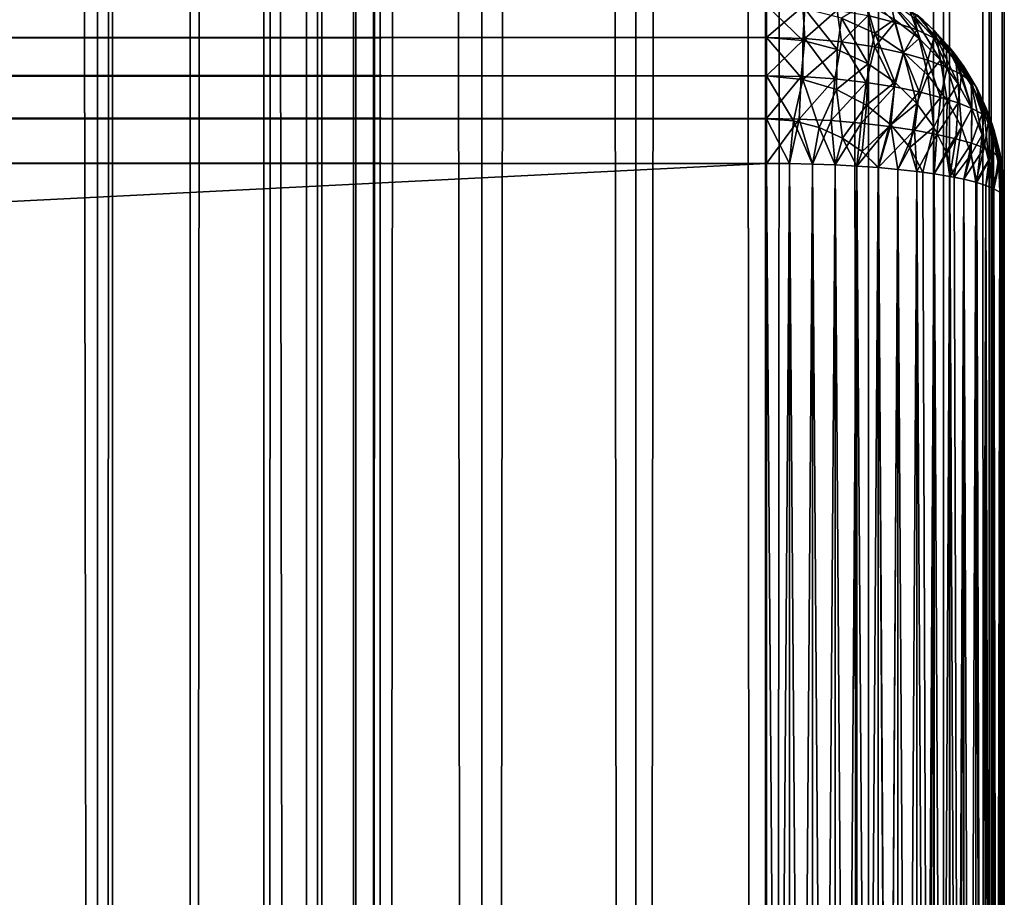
# Model space of a CAD drawing. Extents: x -265 to 265, y 0 to 1307.
# Tile 118 of 256: x 256.72 to 265, y 167.12 to 174.51. Entities that reach past the tile are written whole.
import ezdxf

# ---------------------------------------------------------------- set-up
doc = ezdxf.new("R2010")
doc.units = 0
doc.header["$LTSCALE"] = 65.185185
for name, color, linetype in [('276', 7, 'CONTINUOUS'), ('278', 7, 'CONTINUOUS'), ('279', 7, 'CONTINUOUS'), ('283', 7, 'CONTINUOUS'), ('284', 7, 'CONTINUOUS'), ('290', 7, 'CONTINUOUS'), ('291', 7, 'CONTINUOUS'), ('292', 7, 'CONTINUOUS'), ('295', 7, 'CONTINUOUS'), ('300', 7, 'CONTINUOUS'), ('39', 7, 'CONTINUOUS'), ('40', 7, 'CONTINUOUS')]:
    doc.layers.add(name, color=color, linetype=linetype)

msp = doc.modelspace()

# ---------------------------------------------------------------- linework, layer by layer
at = {"layer": '276', "color": 7, "linetype": 'CONTINUOUS'}
for points in [[(265, 147, 17), (265, 173, 17), (265, 147, 23), (265, 147, 17)], [(265, 147, 23), (265, 173, 17), (265, 173, 23), (265, 147, 23)]]:
    msp.add_3dface(points, dxfattribs=at)
at = {"layer": '278', "color": 7, "linetype": 'CONTINUOUS'}
for points in [[(263, 174.3605, 15.3714), (-263, 174.6286, 15.6395), (263, 174.6298, 15.641), (263, 174.3605, 15.3714)], [(-263, 174.359, 15.3702), (-263, 174.6286, 15.6395), (263, 174.3605, 15.3714), (-263, 174.359, 15.3702)], [(263, 174.0379, 15.1685), (-263, 174.359, 15.3702), (263, 174.3605, 15.3714), (263, 174.0379, 15.1685)], [(-263, 174.0362, 15.1677), (-263, 174.359, 15.3702), (263, 174.0379, 15.1685), (-263, 174.0362, 15.1677)], [(263, 173.6783, 15.0426), (-263, 174.0362, 15.1677), (263, 174.0379, 15.1685), (263, 173.6783, 15.0426)], [(-263, 173.6764, 15.0422), (-263, 174.0362, 15.1677), (263, 173.6783, 15.0426), (-263, 173.6764, 15.0422)], [(263, 173.3, 15), (-263, 173.6764, 15.0422), (263, 173.6783, 15.0426), (263, 173.3, 15)], [(-263, 173.3, 15), (-263, 173.6764, 15.0422), (263, 173.3, 15), (-263, 173.3, 15)]]:
    msp.add_3dface(points, dxfattribs=at)
at = {"layer": '279', "color": 7, "linetype": 'CONTINUOUS'}
for points in [[(-263, 173.3, 15), (263, 173.3, 15), (-263, 146.7, 15), (-263, 173.3, 15)], [(-263, 146.7, 15), (263, 173.3, 15), (263, 146.7, 15), (-263, 146.7, 15)]]:
    msp.add_3dface(points, dxfattribs=at)
at = {"layer": '283', "color": 7, "linetype": 'CONTINUOUS'}
for points in [[(-263, 146.7, 25), (263, 146.7, 25), (-263, 173.3, 25), (-263, 146.7, 25)], [(-263, 173.3, 25), (263, 146.7, 25), (263, 173.3, 25), (-263, 173.3, 25)]]:
    msp.add_3dface(points, dxfattribs=at)
at = {"layer": '284', "color": 7, "linetype": 'CONTINUOUS'}
for points in [[(-263, 174.6298, 24.359), (-263, 174.3605, 24.6286), (263, 174.6286, 24.3605), (-263, 174.6298, 24.359)], [(263, 174.6286, 24.3605), (-263, 174.3605, 24.6286), (263, 174.359, 24.6298), (263, 174.6286, 24.3605)], [(-263, 174.3605, 24.6286), (-263, 174.0379, 24.8315), (263, 174.359, 24.6298), (-263, 174.3605, 24.6286)], [(263, 174.359, 24.6298), (-263, 174.0379, 24.8315), (263, 174.0362, 24.8323), (263, 174.359, 24.6298)], [(-263, 174.0379, 24.8315), (-263, 173.6783, 24.9574), (263, 174.0362, 24.8323), (-263, 174.0379, 24.8315)], [(263, 174.0362, 24.8323), (-263, 173.6783, 24.9574), (263, 173.6764, 24.9578), (263, 174.0362, 24.8323)], [(-263, 173.6783, 24.9574), (-263, 173.3, 25), (263, 173.6764, 24.9578), (-263, 173.6783, 24.9574)], [(-263, 173.3, 25), (263, 173.3, 25), (263, 173.6764, 24.9578), (-263, 173.3, 25)]]:
    msp.add_3dface(points, dxfattribs=at)
at = {"layer": '290', "color": 7, "linetype": 'CONTINUOUS'}
for points in [[(263, 173.3, 25), (263, 146.7, 25), (263.1946, 146.7014, 24.9905), (263, 173.3, 25)], [(263, 173.3, 25), (263.1946, 146.7014, 24.9905), (263.1946, 173.2986, 24.9905), (263, 173.3, 25)], [(263.1946, 146.7014, 24.9905), (263.3875, 146.7057, 24.9621), (263.1946, 173.2986, 24.9905), (263.1946, 146.7014, 24.9905)], [(263.1946, 173.2986, 24.9905), (263.3875, 146.7057, 24.9621), (263.3875, 173.2943, 24.9621), (263.1946, 173.2986, 24.9905)], [(263.3875, 146.7057, 24.9621), (263.5768, 146.7127, 24.915), (263.3875, 173.2943, 24.9621), (263.3875, 146.7057, 24.9621)], [(263.3875, 173.2943, 24.9621), (263.5768, 146.7127, 24.915), (263.5768, 173.2873, 24.915), (263.3875, 173.2943, 24.9621)], [(263.5768, 146.7127, 24.915), (263.7608, 146.7226, 24.8496), (263.5768, 173.2873, 24.915), (263.5768, 146.7127, 24.915)], [(263.5768, 173.2873, 24.915), (263.7608, 146.7226, 24.8496), (263.7608, 173.2774, 24.8496), (263.5768, 173.2873, 24.915)], [(263.7608, 146.7226, 24.8496), (263.9377, 146.735, 24.7666), (263.7608, 173.2774, 24.8496), (263.7608, 146.7226, 24.8496)], [(263.7608, 173.2774, 24.8496), (263.9377, 146.735, 24.7666), (263.9377, 173.265, 24.7666), (263.7608, 173.2774, 24.8496)], [(263.9377, 146.735, 24.7666), (264.1058, 146.75, 24.6665), (263.9377, 173.265, 24.7666), (263.9377, 146.735, 24.7666)], [(263.9377, 173.265, 24.7666), (264.1058, 146.75, 24.6665), (263.9409, 173.2647, 24.7649), (263.9377, 173.265, 24.7666)], [(263.9409, 173.2647, 24.7649), (264.1058, 146.75, 24.6665), (264.1058, 173.25, 24.6665), (263.9409, 173.2647, 24.7649)], [(264.1058, 146.75, 24.6665), (264.2635, 146.7674, 24.5503), (264.1058, 173.25, 24.6665), (264.1058, 146.75, 24.6665)], [(264.1058, 173.25, 24.6665), (264.2635, 146.7674, 24.5503), (264.2635, 173.2325, 24.5503), (264.1058, 173.25, 24.6665)], [(264.2635, 146.7674, 24.5503), (264.4093, 146.7871, 24.4191), (264.2635, 173.2325, 24.5503), (264.2635, 146.7674, 24.5503)], [(264.2635, 173.2325, 24.5503), (264.4093, 146.7871, 24.4191), (264.3149, 173.2261, 24.507), (264.2635, 173.2325, 24.5503)], [(264.3149, 173.2261, 24.507), (264.4093, 146.7871, 24.4191), (264.4093, 173.2129, 24.4191), (264.3149, 173.2261, 24.507)], [(264.4093, 146.7871, 24.4191), (264.5417, 146.8089, 24.274), (264.4093, 173.2129, 24.4191), (264.4093, 146.7871, 24.4191)], [(264.4093, 173.2129, 24.4191), (264.5417, 146.8089, 24.274), (264.5417, 173.1911, 24.274), (264.4093, 173.2129, 24.4191)], [(264.5417, 146.8089, 24.274), (264.6594, 146.8325, 24.1164), (264.5417, 173.1911, 24.274), (264.5417, 146.8089, 24.274)], [(264.5417, 173.1911, 24.274), (264.6594, 146.8325, 24.1164), (264.578, 173.1843, 24.2288), (264.5417, 173.1911, 24.274)], [(264.578, 173.1843, 24.2288), (264.6594, 146.8325, 24.1164), (264.6594, 173.1675, 24.1164), (264.578, 173.1843, 24.2288)], [(264.6594, 146.8325, 24.1164), (264.7611, 146.8578, 23.9478), (264.6594, 173.1675, 24.1164), (264.6594, 146.8325, 24.1164)], [(264.6594, 173.1675, 24.1164), (264.7611, 146.8578, 23.9478), (264.7611, 173.1422, 23.9478), (264.6594, 173.1675, 24.1164)], [(264.7611, 146.8578, 23.9478), (264.8459, 146.8845, 23.7699), (264.7611, 173.1422, 23.9478), (264.7611, 146.8578, 23.9478)], [(264.7611, 173.1422, 23.9478), (264.8459, 146.8845, 23.7699), (264.768, 173.1402, 23.9349), (264.7611, 173.1422, 23.9478)], [(264.768, 173.1402, 23.9349), (264.8459, 146.8845, 23.7699), (264.8459, 173.1155, 23.7699), (264.768, 173.1402, 23.9349)], [(264.8459, 146.8845, 23.7699), (264.9128, 146.9124, 23.5842), (264.8459, 173.1155, 23.7699), (264.8459, 146.8845, 23.7699)], [(264.8459, 173.1155, 23.7699), (264.9128, 146.9124, 23.5842), (264.8982, 173.0945, 23.63), (264.8459, 173.1155, 23.7699)], [(264.8982, 173.0945, 23.63), (264.9128, 146.9124, 23.5842), (264.9128, 173.0876, 23.5842), (264.8982, 173.0945, 23.63)], [(264.9128, 146.9124, 23.5842), (264.9611, 146.9411, 23.3927), (264.9128, 173.0876, 23.5842), (264.9128, 146.9124, 23.5842)], [(264.9128, 173.0876, 23.5842), (264.9611, 146.9411, 23.3927), (264.9611, 173.0589, 23.3927), (264.9128, 173.0876, 23.5842)], [(264.9611, 146.9411, 23.3927), (264.9902, 146.9704, 23.1973), (264.9611, 173.0589, 23.3927), (264.9611, 146.9411, 23.3927)], [(264.9611, 173.0589, 23.3927), (264.9902, 146.9704, 23.1973), (264.9747, 173.0475, 23.3169), (264.9611, 173.0589, 23.3927)], [(264.9747, 173.0475, 23.3169), (264.9902, 146.9704, 23.1973), (264.9902, 173.0296, 23.1973), (264.9747, 173.0475, 23.3169)], [(265, 147, 23), (265, 173, 23), (264.9902, 173.0296, 23.1973), (265, 147, 23)], [(264.9902, 146.9704, 23.1973), (265, 147, 23), (264.9902, 173.0296, 23.1973), (264.9902, 146.9704, 23.1973)]]:
    msp.add_3dface(points, dxfattribs=at)
at = {"layer": '291', "color": 7, "linetype": 'CONTINUOUS'}
for points in [[(264.3149, 174.507, 16.7739), (264.2635, 174.5503, 16.7675), (264.4093, 174.4191, 23.2129), (264.3149, 174.507, 16.7739)], [(264.4093, 174.4191, 23.2129), (264.2635, 174.5503, 16.7675), (264.2635, 174.5503, 23.2326), (264.4093, 174.4191, 23.2129)], [(264.4093, 174.4191, 16.7871), (264.3149, 174.507, 16.7739), (264.4093, 174.4191, 23.2129), (264.4093, 174.4191, 16.7871)], [(264.5417, 174.274, 16.8089), (264.4093, 174.4191, 16.7871), (264.5417, 174.274, 23.1911), (264.5417, 174.274, 16.8089)], [(264.5417, 174.274, 23.1911), (264.4093, 174.4191, 16.7871), (264.4093, 174.4191, 23.2129), (264.5417, 174.274, 23.1911)], [(264.578, 174.2288, 16.8157), (264.5417, 174.274, 16.8089), (264.6594, 174.1164, 23.1675), (264.578, 174.2288, 16.8157)], [(264.6594, 174.1164, 23.1675), (264.5417, 174.274, 16.8089), (264.5417, 174.274, 23.1911), (264.6594, 174.1164, 23.1675)], [(264.6594, 174.1164, 16.8325), (264.578, 174.2288, 16.8157), (264.6594, 174.1164, 23.1675), (264.6594, 174.1164, 16.8325)], [(264.7611, 173.9478, 16.8578), (264.6594, 174.1164, 16.8325), (264.7611, 173.9478, 23.1422), (264.7611, 173.9478, 16.8578)], [(264.7611, 173.9478, 23.1422), (264.6594, 174.1164, 16.8325), (264.6594, 174.1164, 23.1675), (264.7611, 173.9478, 23.1422)], [(264.768, 173.9349, 16.8598), (264.7611, 173.9478, 16.8578), (264.8459, 173.7699, 23.1155), (264.768, 173.9349, 16.8598)], [(264.8459, 173.7699, 23.1155), (264.7611, 173.9478, 16.8578), (264.7611, 173.9478, 23.1422), (264.8459, 173.7699, 23.1155)], [(264.8459, 173.7699, 16.8845), (264.768, 173.9349, 16.8598), (264.8459, 173.7699, 23.1155), (264.8459, 173.7699, 16.8845)], [(264.8982, 173.63, 16.9055), (264.8459, 173.7699, 16.8845), (264.9128, 173.5842, 23.0876), (264.8982, 173.63, 16.9055)], [(264.9128, 173.5842, 23.0876), (264.8459, 173.7699, 16.8845), (264.8459, 173.7699, 23.1155), (264.9128, 173.5842, 23.0876)], [(264.9128, 173.5842, 16.9124), (264.8982, 173.63, 16.9055), (264.9128, 173.5842, 23.0876), (264.9128, 173.5842, 16.9124)], [(264.9611, 173.3927, 16.9411), (264.9128, 173.5842, 16.9124), (264.9611, 173.3927, 23.0589), (264.9611, 173.3927, 16.9411)], [(264.9611, 173.3927, 23.0589), (264.9128, 173.5842, 16.9124), (264.9128, 173.5842, 23.0876), (264.9611, 173.3927, 23.0589)], [(264.9747, 173.3169, 16.9525), (264.9611, 173.3927, 16.9411), (264.9902, 173.1973, 23.0296), (264.9747, 173.3169, 16.9525)], [(264.9902, 173.1973, 23.0296), (264.9611, 173.3927, 16.9411), (264.9611, 173.3927, 23.0589), (264.9902, 173.1973, 23.0296)], [(264.9902, 173.1973, 16.9704), (264.9747, 173.3169, 16.9525), (264.9902, 173.1973, 23.0296), (264.9902, 173.1973, 16.9704)], [(265, 173, 23), (265, 173, 17), (264.9902, 173.1973, 16.9704), (265, 173, 23)], [(265, 173, 23), (264.9902, 173.1973, 16.9704), (264.9902, 173.1973, 23.0296), (265, 173, 23)]]:
    msp.add_3dface(points, dxfattribs=at)
at = {"layer": '292', "color": 7, "linetype": 'CONTINUOUS'}
for points in [[(263, 146.7, 15), (263, 173.3, 15), (263.1946, 173.2986, 15.0095), (263, 146.7, 15)], [(263.1946, 146.7014, 15.0095), (263, 146.7, 15), (263.1946, 173.2986, 15.0095), (263.1946, 146.7014, 15.0095)], [(263.3875, 173.2943, 15.0379), (263.1946, 146.7014, 15.0095), (263.1946, 173.2986, 15.0095), (263.3875, 173.2943, 15.0379)], [(263.3875, 146.7057, 15.0379), (263.1946, 146.7014, 15.0095), (263.3875, 173.2943, 15.0379), (263.3875, 146.7057, 15.0379)], [(263.5768, 173.2873, 15.085), (263.3875, 146.7057, 15.0379), (263.3875, 173.2943, 15.0379), (263.5768, 173.2873, 15.085)], [(263.5768, 146.7127, 15.085), (263.3875, 146.7057, 15.0379), (263.5768, 173.2873, 15.085), (263.5768, 146.7127, 15.085)], [(263.7608, 173.2774, 15.1504), (263.5768, 146.7127, 15.085), (263.5768, 173.2873, 15.085), (263.7608, 173.2774, 15.1504)], [(263.7608, 146.7226, 15.1504), (263.5768, 146.7127, 15.085), (263.7608, 173.2774, 15.1504), (263.7608, 146.7226, 15.1504)], [(263.9377, 173.265, 15.2334), (263.7608, 146.7226, 15.1504), (263.7608, 173.2774, 15.1504), (263.9377, 173.265, 15.2334)], [(263.9377, 146.735, 15.2334), (263.7608, 146.7226, 15.1504), (263.9377, 173.265, 15.2334), (263.9377, 146.735, 15.2334)], [(264.1058, 173.25, 15.3335), (263.9377, 146.735, 15.2334), (263.9377, 173.265, 15.2334), (264.1058, 173.25, 15.3335)], [(263.9409, 146.7353, 15.2351), (263.9377, 146.735, 15.2334), (264.1058, 173.25, 15.3335), (263.9409, 146.7353, 15.2351)], [(264.1058, 146.75, 15.3335), (263.9409, 146.7353, 15.2351), (264.1058, 173.25, 15.3335), (264.1058, 146.75, 15.3335)], [(264.2635, 173.2326, 15.4497), (264.1058, 146.75, 15.3335), (264.1058, 173.25, 15.3335), (264.2635, 173.2326, 15.4497)], [(264.2635, 146.7675, 15.4497), (264.1058, 146.75, 15.3335), (264.2635, 173.2326, 15.4497), (264.2635, 146.7675, 15.4497)], [(264.4093, 173.2129, 15.5809), (264.2635, 146.7675, 15.4497), (264.2635, 173.2326, 15.4497), (264.4093, 173.2129, 15.5809)], [(264.3149, 146.7739, 15.493), (264.2635, 146.7675, 15.4497), (264.4093, 173.2129, 15.5809), (264.3149, 146.7739, 15.493)], [(264.4093, 146.7871, 15.5809), (264.3149, 146.7739, 15.493), (264.4093, 173.2129, 15.5809), (264.4093, 146.7871, 15.5809)], [(264.5417, 173.1911, 15.726), (264.4093, 146.7871, 15.5809), (264.4093, 173.2129, 15.5809), (264.5417, 173.1911, 15.726)], [(264.5417, 146.8089, 15.726), (264.4093, 146.7871, 15.5809), (264.5417, 173.1911, 15.726), (264.5417, 146.8089, 15.726)], [(264.6594, 173.1675, 15.8836), (264.5417, 146.8089, 15.726), (264.5417, 173.1911, 15.726), (264.6594, 173.1675, 15.8836)], [(264.578, 146.8157, 15.7712), (264.5417, 146.8089, 15.726), (264.6594, 173.1675, 15.8836), (264.578, 146.8157, 15.7712)], [(264.6594, 146.8325, 15.8836), (264.578, 146.8157, 15.7712), (264.6594, 173.1675, 15.8836), (264.6594, 146.8325, 15.8836)], [(264.7611, 173.1422, 16.0522), (264.6594, 146.8325, 15.8836), (264.6594, 173.1675, 15.8836), (264.7611, 173.1422, 16.0522)], [(264.7611, 146.8578, 16.0522), (264.6594, 146.8325, 15.8836), (264.7611, 173.1422, 16.0522), (264.7611, 146.8578, 16.0522)], [(264.8459, 173.1155, 16.2301), (264.7611, 146.8578, 16.0522), (264.7611, 173.1422, 16.0522), (264.8459, 173.1155, 16.2301)], [(264.768, 146.8598, 16.0651), (264.7611, 146.8578, 16.0522), (264.8459, 173.1155, 16.2301), (264.768, 146.8598, 16.0651)], [(264.8459, 146.8845, 16.2301), (264.768, 146.8598, 16.0651), (264.8459, 173.1155, 16.2301), (264.8459, 146.8845, 16.2301)], [(264.9128, 173.0876, 16.4158), (264.8459, 146.8845, 16.2301), (264.8459, 173.1155, 16.2301), (264.9128, 173.0876, 16.4158)], [(264.8982, 146.9055, 16.37), (264.8459, 146.8845, 16.2301), (264.9128, 173.0876, 16.4158), (264.8982, 146.9055, 16.37)], [(264.9128, 146.9124, 16.4158), (264.8982, 146.9055, 16.37), (264.9128, 173.0876, 16.4158), (264.9128, 146.9124, 16.4158)], [(264.9611, 173.0589, 16.6073), (264.9128, 146.9124, 16.4158), (264.9128, 173.0876, 16.4158), (264.9611, 173.0589, 16.6073)], [(264.9611, 146.9411, 16.6073), (264.9128, 146.9124, 16.4158), (264.9611, 173.0589, 16.6073), (264.9611, 146.9411, 16.6073)], [(264.9902, 173.0296, 16.8027), (264.9611, 146.9411, 16.6073), (264.9611, 173.0589, 16.6073), (264.9902, 173.0296, 16.8027)], [(264.9747, 146.9525, 16.6831), (264.9611, 146.9411, 16.6073), (264.9902, 173.0296, 16.8027), (264.9747, 146.9525, 16.6831)], [(264.9902, 146.9704, 16.8027), (264.9747, 146.9525, 16.6831), (264.9902, 173.0296, 16.8027), (264.9902, 146.9704, 16.8027)], [(265, 173, 17), (264.9902, 146.9704, 16.8027), (264.9902, 173.0296, 16.8027), (265, 173, 17)], [(265, 173, 17), (265, 147, 17), (264.9902, 146.9704, 16.8027), (265, 173, 17)]]:
    msp.add_3dface(points, dxfattribs=at)
at = {"layer": '295', "color": 7, "linetype": 'CONTINUOUS'}
for points in [[(264.0794, 174.4865, 16.0156), (263.8542, 174.5434, 15.8615), (263.8404, 174.7263, 16.2088), (264.0794, 174.4865, 16.0156)], [(264.0467, 174.6579, 16.3759), (264.0794, 174.4865, 16.0156), (263.8404, 174.7263, 16.2088), (264.0467, 174.6579, 16.3759)], [(264.2643, 174.4232, 16.1958), (264.0794, 174.4865, 16.0156), (264.0467, 174.6579, 16.3759), (264.2643, 174.4232, 16.1958)], [(264.205, 174.583, 16.5673), (264.2643, 174.4232, 16.1958), (264.0467, 174.6579, 16.3759), (264.205, 174.583, 16.5673)], [(263, 174.3605, 15.3714), (263, 174.6298, 15.641), (263.3041, 174.6193, 15.6669), (263, 174.3605, 15.3714)], [(263.323, 174.3507, 15.3987), (263, 174.3605, 15.3714), (263.3041, 174.6193, 15.6669), (263.323, 174.3507, 15.3987)], [(263.5931, 174.5893, 15.7425), (263.323, 174.3507, 15.3987), (263.3041, 174.6193, 15.6669), (263.5931, 174.5893, 15.7425)], [(263.6306, 174.3225, 15.4782), (263.323, 174.3507, 15.3987), (263.5931, 174.5893, 15.7425), (263.6306, 174.3225, 15.4782)], [(263.8542, 174.5434, 15.8615), (263.6306, 174.3225, 15.4782), (263.5931, 174.5893, 15.7425), (263.8542, 174.5434, 15.8615)], [(264.2635, 174.5503, 16.7675), (264.3149, 174.507, 16.7739), (264.205, 174.583, 16.5673), (264.2635, 174.5503, 16.7675)], [(264.3149, 174.507, 16.7739), (264.4082, 174.3573, 16.3936), (264.205, 174.583, 16.5673), (264.3149, 174.507, 16.7739)], [(264.4082, 174.3573, 16.3936), (264.2643, 174.4232, 16.1958), (264.205, 174.583, 16.5673), (264.4082, 174.3573, 16.3936)], [(263.9102, 174.2798, 15.6036), (263.6306, 174.3225, 15.4782), (263.8542, 174.5434, 15.8615), (263.9102, 174.2798, 15.6036)], [(264.0794, 174.4865, 16.0156), (263.9102, 174.2798, 15.6036), (263.8542, 174.5434, 15.8615), (264.0794, 174.4865, 16.0156)], [(264.1535, 174.2272, 15.7664), (263.9102, 174.2798, 15.6036), (264.0794, 174.4865, 16.0156), (264.1535, 174.2272, 15.7664)], [(264.2643, 174.4232, 16.1958), (264.1535, 174.2272, 15.7664), (264.0794, 174.4865, 16.0156), (264.2643, 174.4232, 16.1958)], [(264.3149, 174.507, 16.7739), (264.4093, 174.4191, 16.7871), (264.4082, 174.3573, 16.3936), (264.3149, 174.507, 16.7739)], [(264.3566, 174.1689, 15.9576), (264.1535, 174.2272, 15.7664), (264.2643, 174.4232, 16.1958), (264.3566, 174.1689, 15.9576)], [(264.4082, 174.3573, 16.3936), (264.3566, 174.1689, 15.9576), (264.2643, 174.4232, 16.1958), (264.4082, 174.3573, 16.3936)], [(264.4093, 174.4191, 16.7871), (264.5121, 174.2918, 16.602), (264.4082, 174.3573, 16.3936), (264.4093, 174.4191, 16.7871)], [(264.4093, 174.4191, 16.7871), (264.5417, 174.274, 16.8089), (264.5121, 174.2918, 16.602), (264.4093, 174.4191, 16.7871)], [(263, 174.0379, 15.1685), (263, 174.3605, 15.3714), (263.323, 174.3507, 15.3987), (263, 174.0379, 15.1685)], [(263.2922, 174.0312, 15.19), (263, 174.0379, 15.1685), (263.323, 174.3507, 15.3987), (263.2922, 174.0312, 15.19)], [(263.5741, 174.0119, 15.2532), (263.2922, 174.0312, 15.19), (263.323, 174.3507, 15.3987), (263.5741, 174.0119, 15.2532)], [(263.6306, 174.3225, 15.4782), (263.5741, 174.0119, 15.2532), (263.323, 174.3507, 15.3987), (263.6306, 174.3225, 15.4782)], [(263.8373, 173.982, 15.3543), (263.5741, 174.0119, 15.2532), (263.6306, 174.3225, 15.4782), (263.8373, 173.982, 15.3543)], [(263.9102, 174.2798, 15.6036), (263.8373, 173.982, 15.3543), (263.6306, 174.3225, 15.4782), (263.9102, 174.2798, 15.6036)], [(264.5184, 174.1085, 16.1692), (264.3566, 174.1689, 15.9576), (264.4082, 174.3573, 16.3936), (264.5184, 174.1085, 16.1692)], [(264.5121, 174.2918, 16.602), (264.5184, 174.1085, 16.1692), (264.4082, 174.3573, 16.3936), (264.5121, 174.2918, 16.602)], [(264.0756, 173.9443, 15.488), (263.8373, 173.982, 15.3543), (263.9102, 174.2798, 15.6036), (264.0756, 173.9443, 15.488)], [(264.1535, 174.2272, 15.7664), (264.0756, 173.9443, 15.488), (263.9102, 174.2798, 15.6036), (264.1535, 174.2272, 15.7664)], [(264.5417, 174.274, 16.8089), (264.578, 174.2288, 16.8157), (264.5121, 174.2918, 16.602), (264.5417, 174.274, 16.8089)], [(264.578, 174.2288, 16.8157), (264.6397, 174.0484, 16.3938), (264.5121, 174.2918, 16.602), (264.578, 174.2288, 16.8157)], [(264.6397, 174.0484, 16.3938), (264.5184, 174.1085, 16.1692), (264.5121, 174.2918, 16.602), (264.6397, 174.0484, 16.3938)], [(264.285, 173.9016, 15.6486), (264.0756, 173.9443, 15.488), (264.1535, 174.2272, 15.7664), (264.285, 173.9016, 15.6486)], [(264.3566, 174.1689, 15.9576), (264.285, 173.9016, 15.6486), (264.1535, 174.2272, 15.7664), (264.3566, 174.1689, 15.9576)], [(264.4638, 173.8561, 15.8308), (264.285, 173.9016, 15.6486), (264.3566, 174.1689, 15.9576), (264.4638, 173.8561, 15.8308)], [(264.5184, 174.1085, 16.1692), (264.4638, 173.8561, 15.8308), (264.3566, 174.1689, 15.9576), (264.5184, 174.1085, 16.1692)], [(264.578, 174.2288, 16.8157), (264.6594, 174.1164, 16.8325), (264.7222, 173.9902, 16.6257), (264.578, 174.2288, 16.8157)], [(264.578, 174.2288, 16.8157), (264.7222, 173.9902, 16.6257), (264.6397, 174.0484, 16.3938), (264.578, 174.2288, 16.8157)], [(264.6114, 173.8094, 16.0293), (264.4638, 173.8561, 15.8308), (264.5184, 174.1085, 16.1692), (264.6114, 173.8094, 16.0293)], [(264.6397, 174.0484, 16.3938), (264.6114, 173.8094, 16.0293), (264.5184, 174.1085, 16.1692), (264.6397, 174.0484, 16.3938)], [(264.6594, 174.1164, 16.8325), (264.7611, 173.9478, 16.8578), (264.7222, 173.9902, 16.6257), (264.6594, 174.1164, 16.8325)], [(263, 173.6783, 15.0426), (263, 174.0379, 15.1685), (263.2922, 174.0312, 15.19), (263, 173.6783, 15.0426)], [(263.2755, 173.6736, 15.0616), (263, 173.6783, 15.0426), (263.2922, 174.0312, 15.19), (263.2755, 173.6736, 15.0616)], [(263.5741, 174.0119, 15.2532), (263.2755, 173.6736, 15.0616), (263.2922, 174.0312, 15.19), (263.5741, 174.0119, 15.2532)], [(263.5435, 173.6599, 15.1176), (263.2755, 173.6736, 15.0616), (263.5741, 174.0119, 15.2532), (263.5435, 173.6599, 15.1176)], [(263.8373, 173.982, 15.3543), (263.5435, 173.6599, 15.1176), (263.5741, 174.0119, 15.2532), (263.8373, 173.982, 15.3543)], [(264.728, 173.7627, 16.2399), (264.6114, 173.8094, 16.0293), (264.6397, 174.0484, 16.3938), (264.728, 173.7627, 16.2399)], [(264.7222, 173.9902, 16.6257), (264.728, 173.7627, 16.2399), (264.6397, 174.0484, 16.3938), (264.7222, 173.9902, 16.6257)], [(264.7611, 173.9478, 16.8578), (264.768, 173.9349, 16.8598), (264.7222, 173.9902, 16.6257), (264.7611, 173.9478, 16.8578)], [(264.768, 173.9349, 16.8598), (264.8141, 173.7168, 16.4584), (264.7222, 173.9902, 16.6257), (264.768, 173.9349, 16.8598)], [(264.8141, 173.7168, 16.4584), (264.728, 173.7627, 16.2399), (264.7222, 173.9902, 16.6257), (264.8141, 173.7168, 16.4584)], [(263.7974, 173.6385, 15.2081), (263.5435, 173.6599, 15.1176), (263.8373, 173.982, 15.3543), (263.7974, 173.6385, 15.2081)], [(264.0756, 173.9443, 15.488), (263.7974, 173.6385, 15.2081), (263.8373, 173.982, 15.3543), (264.0756, 173.9443, 15.488)], [(264.0322, 173.6112, 15.3295), (263.7974, 173.6385, 15.2081), (264.0756, 173.9443, 15.488), (264.0322, 173.6112, 15.3295)], [(264.285, 173.9016, 15.6486), (264.0322, 173.6112, 15.3295), (264.0756, 173.9443, 15.488), (264.285, 173.9016, 15.6486)], [(264.768, 173.9349, 16.8598), (264.8459, 173.7699, 16.8845), (264.8705, 173.6724, 16.6813), (264.768, 173.9349, 16.8598)], [(264.768, 173.9349, 16.8598), (264.8705, 173.6724, 16.6813), (264.8141, 173.7168, 16.4584), (264.768, 173.9349, 16.8598)], [(264.2443, 173.5794, 15.4779), (264.0322, 173.6112, 15.3295), (264.285, 173.9016, 15.6486), (264.2443, 173.5794, 15.4779)], [(264.4638, 173.8561, 15.8308), (264.2443, 173.5794, 15.4779), (264.285, 173.9016, 15.6486), (264.4638, 173.8561, 15.8308)], [(264.4315, 173.5446, 15.6491), (264.2443, 173.5794, 15.4779), (264.4638, 173.8561, 15.8308), (264.4315, 173.5446, 15.6491)], [(264.6114, 173.8094, 16.0293), (264.4315, 173.5446, 15.6491), (264.4638, 173.8561, 15.8308), (264.6114, 173.8094, 16.0293)], [(264.592, 173.5079, 15.8394), (264.4315, 173.5446, 15.6491), (264.6114, 173.8094, 16.0293), (264.592, 173.5079, 15.8394)], [(264.728, 173.7627, 16.2399), (264.592, 173.5079, 15.8394), (264.6114, 173.8094, 16.0293), (264.728, 173.7627, 16.2399)], [(264.7251, 173.4699, 16.045), (264.592, 173.5079, 15.8394), (264.728, 173.7627, 16.2399), (264.7251, 173.4699, 16.045)], [(264.8141, 173.7168, 16.4584), (264.7251, 173.4699, 16.045), (264.728, 173.7627, 16.2399), (264.8141, 173.7168, 16.4584)], [(264.8459, 173.7699, 16.8845), (264.8982, 173.63, 16.9055), (264.8705, 173.6724, 16.6813), (264.8459, 173.7699, 16.8845)], [(263, 173.3, 15), (263, 173.6783, 15.0426), (263.2755, 173.6736, 15.0616), (263, 173.3, 15)], [(263.1946, 173.2986, 15.0095), (263, 173.3, 15), (263.2755, 173.6736, 15.0616), (263.1946, 173.2986, 15.0095)], [(263.3875, 173.2943, 15.0379), (263.1946, 173.2986, 15.0095), (263.2755, 173.6736, 15.0616), (263.3875, 173.2943, 15.0379)], [(263.5435, 173.6599, 15.1176), (263.3875, 173.2943, 15.0379), (263.2755, 173.6736, 15.0616), (263.5435, 173.6599, 15.1176)], [(263.5768, 173.2873, 15.085), (263.3875, 173.2943, 15.0379), (263.5435, 173.6599, 15.1176), (263.5768, 173.2873, 15.085)], [(263.7974, 173.6385, 15.2081), (263.5768, 173.2873, 15.085), (263.5435, 173.6599, 15.1176), (263.7974, 173.6385, 15.2081)], [(264.8301, 173.4313, 16.2625), (264.7251, 173.4699, 16.045), (264.8141, 173.7168, 16.4584), (264.8301, 173.4313, 16.2625)], [(264.8705, 173.6724, 16.6813), (264.8301, 173.4313, 16.2625), (264.8141, 173.7168, 16.4584), (264.8705, 173.6724, 16.6813)], [(264.9067, 173.3926, 16.4884), (264.8301, 173.4313, 16.2625), (264.8705, 173.6724, 16.6813), (264.9067, 173.3926, 16.4884)], [(264.8982, 173.63, 16.9055), (264.9067, 173.3926, 16.4884), (264.8705, 173.6724, 16.6813), (264.8982, 173.63, 16.9055)], [(263.7608, 173.2774, 15.1504), (263.5768, 173.2873, 15.085), (263.7974, 173.6385, 15.2081), (263.7608, 173.2774, 15.1504)], [(264.0322, 173.6112, 15.3295), (263.7608, 173.2774, 15.1504), (263.7974, 173.6385, 15.2081), (264.0322, 173.6112, 15.3295)], [(263.9377, 173.265, 15.2334), (263.7608, 173.2774, 15.1504), (264.0322, 173.6112, 15.3295), (263.9377, 173.265, 15.2334)], [(264.2443, 173.5794, 15.4779), (263.9377, 173.265, 15.2334), (264.0322, 173.6112, 15.3295), (264.2443, 173.5794, 15.4779)], [(264.1058, 173.25, 15.3335), (263.9377, 173.265, 15.2334), (264.2443, 173.5794, 15.4779), (264.1058, 173.25, 15.3335)], [(264.2635, 173.2326, 15.4497), (264.1058, 173.25, 15.3335), (264.2443, 173.5794, 15.4779), (264.2635, 173.2326, 15.4497)], [(264.4315, 173.5446, 15.6491), (264.2635, 173.2326, 15.4497), (264.2443, 173.5794, 15.4779), (264.4315, 173.5446, 15.6491)], [(264.8982, 173.63, 16.9055), (264.9128, 173.5842, 16.9124), (264.9067, 173.3926, 16.4884), (264.8982, 173.63, 16.9055)], [(264.9128, 173.5842, 16.9124), (264.9548, 173.3543, 16.7194), (264.9067, 173.3926, 16.4884), (264.9128, 173.5842, 16.9124)], [(264.9128, 173.5842, 16.9124), (264.9611, 173.3927, 16.9411), (264.9548, 173.3543, 16.7194), (264.9128, 173.5842, 16.9124)], [(264.4093, 173.2129, 15.5809), (264.2635, 173.2326, 15.4497), (264.4315, 173.5446, 15.6491), (264.4093, 173.2129, 15.5809)], [(264.592, 173.5079, 15.8394), (264.4093, 173.2129, 15.5809), (264.4315, 173.5446, 15.6491), (264.592, 173.5079, 15.8394)], [(264.5417, 173.1911, 15.726), (264.4093, 173.2129, 15.5809), (264.592, 173.5079, 15.8394), (264.5417, 173.1911, 15.726)], [(264.7251, 173.4699, 16.045), (264.5417, 173.1911, 15.726), (264.592, 173.5079, 15.8394), (264.7251, 173.4699, 16.045)], [(264.6594, 173.1675, 15.8836), (264.5417, 173.1911, 15.726), (264.7251, 173.4699, 16.045), (264.6594, 173.1675, 15.8836)], [(264.8301, 173.4313, 16.2625), (264.6594, 173.1675, 15.8836), (264.7251, 173.4699, 16.045), (264.8301, 173.4313, 16.2625)], [(264.7611, 173.1422, 16.0522), (264.6594, 173.1675, 15.8836), (264.8301, 173.4313, 16.2625), (264.7611, 173.1422, 16.0522)], [(264.9067, 173.3926, 16.4884), (264.7611, 173.1422, 16.0522), (264.8301, 173.4313, 16.2625), (264.9067, 173.3926, 16.4884)], [(264.8459, 173.1155, 16.2301), (264.7611, 173.1422, 16.0522), (264.9067, 173.3926, 16.4884), (264.8459, 173.1155, 16.2301)], [(264.9128, 173.0876, 16.4158), (264.8459, 173.1155, 16.2301), (264.9067, 173.3926, 16.4884), (264.9128, 173.0876, 16.4158)], [(264.9548, 173.3543, 16.7194), (264.9128, 173.0876, 16.4158), (264.9067, 173.3926, 16.4884), (264.9548, 173.3543, 16.7194)], [(264.9611, 173.0589, 16.6073), (264.9128, 173.0876, 16.4158), (264.9548, 173.3543, 16.7194), (264.9611, 173.0589, 16.6073)], [(264.9611, 173.3927, 16.9411), (264.9747, 173.3169, 16.9525), (264.9548, 173.3543, 16.7194), (264.9611, 173.3927, 16.9411)], [(264.9747, 173.3169, 16.9525), (264.9611, 173.0589, 16.6073), (264.9548, 173.3543, 16.7194), (264.9747, 173.3169, 16.9525)], [(264.9747, 173.3169, 16.9525), (264.9902, 173.1973, 16.9704), (264.9611, 173.0589, 16.6073), (264.9747, 173.3169, 16.9525)], [(264.9902, 173.1973, 16.9704), (264.9902, 173.0296, 16.8027), (264.9611, 173.0589, 16.6073), (264.9902, 173.1973, 16.9704)], [(264.9902, 173.1973, 16.9704), (265, 173, 17), (264.9902, 173.0296, 16.8027), (264.9902, 173.1973, 16.9704)]]:
    msp.add_3dface(points, dxfattribs=at)
at = {"layer": '300', "color": 7, "linetype": 'CONTINUOUS'}
for points in [[(264.2443, 174.5221, 23.5794), (264.0322, 174.6705, 23.6112), (264.285, 174.3514, 23.9016), (264.2443, 174.5221, 23.5794)], [(264.285, 174.3514, 23.9016), (264.0322, 174.6705, 23.6112), (264.0756, 174.512, 23.9443), (264.285, 174.3514, 23.9016)], [(263, 174.6286, 24.3605), (263, 174.359, 24.6298), (263.3041, 174.3331, 24.6193), (263, 174.6286, 24.3605)], [(263.323, 174.6013, 24.3507), (263, 174.6286, 24.3605), (263.3041, 174.3331, 24.6193), (263.323, 174.6013, 24.3507)], [(263.5931, 174.2575, 24.5893), (263.323, 174.6013, 24.3507), (263.3041, 174.3331, 24.6193), (263.5931, 174.2575, 24.5893)], [(263.6306, 174.5218, 24.3225), (263.323, 174.6013, 24.3507), (263.5931, 174.2575, 24.5893), (263.6306, 174.5218, 24.3225)], [(263.9102, 174.3964, 24.2798), (263.8373, 174.6457, 23.982), (263.6306, 174.5218, 24.3225), (263.9102, 174.3964, 24.2798)], [(264.0756, 174.512, 23.9443), (263.8373, 174.6457, 23.982), (263.9102, 174.3964, 24.2798), (264.0756, 174.512, 23.9443)], [(263.8542, 174.1385, 24.5434), (263.6306, 174.5218, 24.3225), (263.5931, 174.2575, 24.5893), (263.8542, 174.1385, 24.5434)], [(263.9102, 174.3964, 24.2798), (263.6306, 174.5218, 24.3225), (263.8542, 174.1385, 24.5434), (263.9102, 174.3964, 24.2798)], [(264.1535, 174.2336, 24.2272), (264.0756, 174.512, 23.9443), (263.9102, 174.3964, 24.2798), (264.1535, 174.2336, 24.2272)], [(264.285, 174.3514, 23.9016), (264.0756, 174.512, 23.9443), (264.1535, 174.2336, 24.2272), (264.285, 174.3514, 23.9016)], [(264.4315, 174.3509, 23.5446), (264.2635, 174.5503, 23.2326), (264.2443, 174.5221, 23.5794), (264.4315, 174.3509, 23.5446)], [(264.4315, 174.3509, 23.5446), (264.2443, 174.5221, 23.5794), (264.4638, 174.1692, 23.8561), (264.4315, 174.3509, 23.5446)], [(264.4638, 174.1692, 23.8561), (264.2443, 174.5221, 23.5794), (264.285, 174.3514, 23.9016), (264.4638, 174.1692, 23.8561)], [(264.4093, 174.4191, 23.2129), (264.2635, 174.5503, 23.2326), (264.4315, 174.3509, 23.5446), (264.4093, 174.4191, 23.2129)], [(264.5417, 174.274, 23.1911), (264.4093, 174.4191, 23.2129), (264.592, 174.1606, 23.5079), (264.5417, 174.274, 23.1911)], [(264.592, 174.1606, 23.5079), (264.4093, 174.4191, 23.2129), (264.4315, 174.3509, 23.5446), (264.592, 174.1606, 23.5079)], [(263, 174.359, 24.6298), (263, 174.0362, 24.8323), (263.3046, 174.007, 24.8193), (263, 174.359, 24.6298)], [(263.3041, 174.3331, 24.6193), (263, 174.359, 24.6298), (263.3046, 174.007, 24.8193), (263.3041, 174.3331, 24.6193)], [(263.5931, 174.2575, 24.5893), (263.3041, 174.3331, 24.6193), (263.3046, 174.007, 24.8193), (263.5931, 174.2575, 24.5893)], [(264.0794, 173.9844, 24.4865), (263.9102, 174.3964, 24.2798), (263.8542, 174.1385, 24.5434), (264.0794, 173.9844, 24.4865)], [(264.1535, 174.2336, 24.2272), (263.9102, 174.3964, 24.2798), (264.0794, 173.9844, 24.4865), (264.1535, 174.2336, 24.2272)], [(264.3566, 174.0424, 24.1689), (264.285, 174.3514, 23.9016), (264.1535, 174.2336, 24.2272), (264.3566, 174.0424, 24.1689)], [(264.4638, 174.1692, 23.8561), (264.285, 174.3514, 23.9016), (264.3566, 174.0424, 24.1689), (264.4638, 174.1692, 23.8561)], [(264.592, 174.1606, 23.5079), (264.4315, 174.3509, 23.5446), (264.6114, 173.9707, 23.8094), (264.592, 174.1606, 23.5079)], [(264.6114, 173.9707, 23.8094), (264.4315, 174.3509, 23.5446), (264.4638, 174.1692, 23.8561), (264.6114, 173.9707, 23.8094)], [(263.5898, 173.9226, 24.7823), (263.5931, 174.2575, 24.5893), (263.3046, 174.007, 24.8193), (263.5898, 173.9226, 24.7823)], [(263.8542, 174.1385, 24.5434), (263.5931, 174.2575, 24.5893), (263.5898, 173.9226, 24.7823), (263.8542, 174.1385, 24.5434)], [(264.6594, 174.1164, 23.1675), (264.5417, 174.274, 23.1911), (264.7251, 173.955, 23.4699), (264.6594, 174.1164, 23.1675)], [(264.7251, 173.955, 23.4699), (264.5417, 174.274, 23.1911), (264.592, 174.1606, 23.5079), (264.7251, 173.955, 23.4699)], [(264.2643, 173.8042, 24.4232), (264.1535, 174.2336, 24.2272), (264.0794, 173.9844, 24.4865), (264.2643, 173.8042, 24.4232)], [(264.3566, 174.0424, 24.1689), (264.1535, 174.2336, 24.2272), (264.2643, 173.8042, 24.4232), (264.3566, 174.0424, 24.1689)], [(264.5184, 173.8308, 24.1085), (264.4638, 174.1692, 23.8561), (264.3566, 174.0424, 24.1689), (264.5184, 173.8308, 24.1085)], [(264.6114, 173.9707, 23.8094), (264.4638, 174.1692, 23.8561), (264.5184, 173.8308, 24.1085), (264.6114, 173.9707, 23.8094)], [(264.7251, 173.955, 23.4699), (264.592, 174.1606, 23.5079), (264.728, 173.7601, 23.7627), (264.7251, 173.955, 23.4699)], [(264.728, 173.7601, 23.7627), (264.592, 174.1606, 23.5079), (264.6114, 173.9707, 23.8094), (264.728, 173.7601, 23.7627)], [(263.8404, 173.7912, 24.7263), (263.8542, 174.1385, 24.5434), (263.5898, 173.9226, 24.7823), (263.8404, 173.7912, 24.7263)], [(264.0794, 173.9844, 24.4865), (263.8542, 174.1385, 24.5434), (263.8404, 173.7912, 24.7263), (264.0794, 173.9844, 24.4865)], [(264.7611, 173.9478, 23.1422), (264.6594, 174.1164, 23.1675), (264.8301, 173.7375, 23.4313), (264.7611, 173.9478, 23.1422)], [(264.8301, 173.7375, 23.4313), (264.6594, 174.1164, 23.1675), (264.7251, 173.955, 23.4699), (264.8301, 173.7375, 23.4313)], [(263, 174.0362, 24.8323), (263, 173.6764, 24.9578), (263.227, 173.6574, 24.9485), (263, 174.0362, 24.8323)], [(263.3046, 174.007, 24.8193), (263, 174.0362, 24.8323), (263.227, 173.6574, 24.9485), (263.3046, 174.007, 24.8193)], [(263.4428, 173.6017, 24.9214), (263.3046, 174.007, 24.8193), (263.227, 173.6574, 24.9485), (263.4428, 173.6017, 24.9214)], [(263.5898, 173.9226, 24.7823), (263.3046, 174.007, 24.8193), (263.4428, 173.6017, 24.9214), (263.5898, 173.9226, 24.7823)], [(264.4082, 173.6064, 24.3573), (264.3566, 174.0424, 24.1689), (264.2643, 173.8042, 24.4232), (264.4082, 173.6064, 24.3573)], [(264.5184, 173.8308, 24.1085), (264.3566, 174.0424, 24.1689), (264.4082, 173.6064, 24.3573), (264.5184, 173.8308, 24.1085)], [(263.6378, 173.5136, 24.8794), (263.5898, 173.9226, 24.7823), (263.4428, 173.6017, 24.9214), (263.6378, 173.5136, 24.8794)], [(263.8404, 173.7912, 24.7263), (263.5898, 173.9226, 24.7823), (263.6378, 173.5136, 24.8794), (263.8404, 173.7912, 24.7263)], [(264.0467, 173.6241, 24.6579), (264.0794, 173.9844, 24.4865), (263.8404, 173.7912, 24.7263), (264.0467, 173.6241, 24.6579)], [(264.2643, 173.8042, 24.4232), (264.0794, 173.9844, 24.4865), (264.0467, 173.6241, 24.6579), (264.2643, 173.8042, 24.4232)], [(264.6397, 173.6062, 24.0484), (264.6114, 173.9707, 23.8094), (264.5184, 173.8308, 24.1085), (264.6397, 173.6062, 24.0484)], [(264.728, 173.7601, 23.7627), (264.6114, 173.9707, 23.8094), (264.6397, 173.6062, 24.0484), (264.728, 173.7601, 23.7627)], [(264.8301, 173.7375, 23.4313), (264.7251, 173.955, 23.4699), (264.8141, 173.5416, 23.7168), (264.8301, 173.7375, 23.4313)], [(264.8141, 173.5416, 23.7168), (264.7251, 173.955, 23.4699), (264.728, 173.7601, 23.7627), (264.8141, 173.5416, 23.7168)], [(264.8459, 173.7699, 23.1155), (264.7611, 173.9478, 23.1422), (264.9067, 173.5116, 23.3926), (264.8459, 173.7699, 23.1155)], [(264.9067, 173.5116, 23.3926), (264.7611, 173.9478, 23.1422), (264.8301, 173.7375, 23.4313), (264.9067, 173.5116, 23.3926)], [(264.5121, 173.398, 24.2918), (264.5184, 173.8308, 24.1085), (264.4082, 173.6064, 24.3573), (264.5121, 173.398, 24.2918)], [(264.6397, 173.6062, 24.0484), (264.5184, 173.8308, 24.1085), (264.5121, 173.398, 24.2918), (264.6397, 173.6062, 24.0484)], [(263.8052, 173.3991, 24.8259), (263.8404, 173.7912, 24.7263), (263.6378, 173.5136, 24.8794), (263.8052, 173.3991, 24.8259)], [(264.0467, 173.6241, 24.6579), (263.8404, 173.7912, 24.7263), (263.8052, 173.3991, 24.8259), (264.0467, 173.6241, 24.6579)], [(264.205, 173.4327, 24.583), (264.2643, 173.8042, 24.4232), (264.0467, 173.6241, 24.6579), (264.205, 173.4327, 24.583)], [(264.4082, 173.6064, 24.3573), (264.2643, 173.8042, 24.4232), (264.205, 173.4327, 24.583), (264.4082, 173.6064, 24.3573)], [(264.7222, 173.3743, 23.9902), (264.728, 173.7601, 23.7627), (264.6397, 173.6062, 24.0484), (264.7222, 173.3743, 23.9902)], [(264.8141, 173.5416, 23.7168), (264.728, 173.7601, 23.7627), (264.7222, 173.3743, 23.9902), (264.8141, 173.5416, 23.7168)], [(264.9128, 173.5842, 23.0876), (264.8459, 173.7699, 23.1155), (264.9067, 173.5116, 23.3926), (264.9128, 173.5842, 23.0876)], [(263, 173.6764, 24.9578), (263, 173.3, 25), (263.1946, 173.2986, 24.9905), (263, 173.6764, 24.9578)], [(263, 173.6764, 24.9578), (263.1946, 173.2986, 24.9905), (263.227, 173.6574, 24.9485), (263, 173.6764, 24.9578)], [(264.8705, 173.3187, 23.6724), (264.8301, 173.7375, 23.4313), (264.8141, 173.5416, 23.7168), (264.8705, 173.3187, 23.6724)], [(264.9067, 173.5116, 23.3926), (264.8301, 173.7375, 23.4313), (264.8705, 173.3187, 23.6724), (264.9067, 173.5116, 23.3926)], [(263.1946, 173.2986, 24.9905), (263.3875, 173.2943, 24.9621), (263.227, 173.6574, 24.9485), (263.1946, 173.2986, 24.9905)], [(263.3875, 173.2943, 24.9621), (263.4428, 173.6017, 24.9214), (263.227, 173.6574, 24.9485), (263.3875, 173.2943, 24.9621)], [(263.3875, 173.2943, 24.9621), (263.5768, 173.2873, 24.915), (263.4428, 173.6017, 24.9214), (263.3875, 173.2943, 24.9621)], [(263.5768, 173.2873, 24.915), (263.6378, 173.5136, 24.8794), (263.4428, 173.6017, 24.9214), (263.5768, 173.2873, 24.915)], [(263.9409, 173.2647, 24.7649), (264.0467, 173.6241, 24.6579), (263.8052, 173.3991, 24.8259), (263.9409, 173.2647, 24.7649)], [(263.9409, 173.2647, 24.7649), (264.1058, 173.25, 24.6665), (264.0467, 173.6241, 24.6579), (263.9409, 173.2647, 24.7649)], [(264.1058, 173.25, 24.6665), (264.205, 173.4327, 24.583), (264.0467, 173.6241, 24.6579), (264.1058, 173.25, 24.6665)], [(264.3149, 173.2261, 24.507), (264.4082, 173.6064, 24.3573), (264.205, 173.4327, 24.583), (264.3149, 173.2261, 24.507)], [(264.3149, 173.2261, 24.507), (264.4093, 173.2129, 24.4191), (264.4082, 173.6064, 24.3573), (264.3149, 173.2261, 24.507)], [(264.4093, 173.2129, 24.4191), (264.5121, 173.398, 24.2918), (264.4082, 173.6064, 24.3573), (264.4093, 173.2129, 24.4191)], [(264.578, 173.1843, 24.2288), (264.6397, 173.6062, 24.0484), (264.5121, 173.398, 24.2918), (264.578, 173.1843, 24.2288)], [(264.578, 173.1843, 24.2288), (264.7222, 173.3743, 23.9902), (264.6397, 173.6062, 24.0484), (264.578, 173.1843, 24.2288)], [(264.9548, 173.2806, 23.3543), (264.9128, 173.5842, 23.0876), (264.9067, 173.5116, 23.3926), (264.9548, 173.2806, 23.3543)], [(264.9611, 173.3927, 23.0589), (264.9128, 173.5842, 23.0876), (264.9548, 173.2806, 23.3543), (264.9611, 173.3927, 23.0589)], [(263.5768, 173.2873, 24.915), (263.7608, 173.2774, 24.8496), (263.6378, 173.5136, 24.8794), (263.5768, 173.2873, 24.915)], [(263.7608, 173.2774, 24.8496), (263.8052, 173.3991, 24.8259), (263.6378, 173.5136, 24.8794), (263.7608, 173.2774, 24.8496)], [(264.768, 173.1402, 23.9349), (264.8141, 173.5416, 23.7168), (264.7222, 173.3743, 23.9902), (264.768, 173.1402, 23.9349)], [(264.768, 173.1402, 23.9349), (264.8705, 173.3187, 23.6724), (264.8141, 173.5416, 23.7168), (264.768, 173.1402, 23.9349)], [(264.8982, 173.0945, 23.63), (264.9067, 173.5116, 23.3926), (264.8705, 173.3187, 23.6724), (264.8982, 173.0945, 23.63)], [(264.8982, 173.0945, 23.63), (264.9128, 173.0876, 23.5842), (264.9067, 173.5116, 23.3926), (264.8982, 173.0945, 23.63)], [(264.9128, 173.0876, 23.5842), (264.9548, 173.2806, 23.3543), (264.9067, 173.5116, 23.3926), (264.9128, 173.0876, 23.5842)], [(264.1058, 173.25, 24.6665), (264.2635, 173.2325, 24.5503), (264.205, 173.4327, 24.583), (264.1058, 173.25, 24.6665)], [(264.2635, 173.2325, 24.5503), (264.3149, 173.2261, 24.507), (264.205, 173.4327, 24.583), (264.2635, 173.2325, 24.5503)], [(263.7608, 173.2774, 24.8496), (263.9377, 173.265, 24.7666), (263.8052, 173.3991, 24.8259), (263.7608, 173.2774, 24.8496)], [(263.9377, 173.265, 24.7666), (263.9409, 173.2647, 24.7649), (263.8052, 173.3991, 24.8259), (263.9377, 173.265, 24.7666)], [(264.4093, 173.2129, 24.4191), (264.5417, 173.1911, 24.274), (264.5121, 173.398, 24.2918), (264.4093, 173.2129, 24.4191)], [(264.5417, 173.1911, 24.274), (264.578, 173.1843, 24.2288), (264.5121, 173.398, 24.2918), (264.5417, 173.1911, 24.274)], [(264.578, 173.1843, 24.2288), (264.6594, 173.1675, 24.1164), (264.7222, 173.3743, 23.9902), (264.578, 173.1843, 24.2288)], [(264.6594, 173.1675, 24.1164), (264.7611, 173.1422, 23.9478), (264.7222, 173.3743, 23.9902), (264.6594, 173.1675, 24.1164)], [(264.7611, 173.1422, 23.9478), (264.768, 173.1402, 23.9349), (264.7222, 173.3743, 23.9902), (264.7611, 173.1422, 23.9478)], [(264.9747, 173.0475, 23.3169), (264.9611, 173.3927, 23.0589), (264.9548, 173.2806, 23.3543), (264.9747, 173.0475, 23.3169)], [(264.9902, 173.1973, 23.0296), (264.9611, 173.3927, 23.0589), (264.9902, 173.0296, 23.1973), (264.9902, 173.1973, 23.0296)], [(264.9611, 173.3927, 23.0589), (264.9747, 173.0475, 23.3169), (264.9902, 173.0296, 23.1973), (264.9611, 173.3927, 23.0589)], [(264.768, 173.1402, 23.9349), (264.8459, 173.1155, 23.7699), (264.8705, 173.3187, 23.6724), (264.768, 173.1402, 23.9349)], [(264.8459, 173.1155, 23.7699), (264.8982, 173.0945, 23.63), (264.8705, 173.3187, 23.6724), (264.8459, 173.1155, 23.7699)], [(264.9128, 173.0876, 23.5842), (264.9611, 173.0589, 23.3927), (264.9548, 173.2806, 23.3543), (264.9128, 173.0876, 23.5842)], [(264.9611, 173.0589, 23.3927), (264.9747, 173.0475, 23.3169), (264.9548, 173.2806, 23.3543), (264.9611, 173.0589, 23.3927)], [(265, 173, 23), (264.9902, 173.1973, 23.0296), (264.9902, 173.0296, 23.1973), (265, 173, 23)]]:
    msp.add_3dface(points, dxfattribs=at)
at = {"layer": '39', "color": 7, "linetype": 'CONTINUOUS'}
for points in [[(255.7403, 1, 13.8582), (257.5, 1, 12.9904), (255.7403, 1299, 13.8582), (255.7403, 1, 13.8582)], [(255.7403, 1299, 13.8582), (257.5, 1, 12.9904), (257.5, 1299, 12.9904), (255.7403, 1299, 13.8582)], [(257.5, 1, 12.9904), (259.1314, 1, 11.9003), (257.5, 1299, 12.9904), (257.5, 1, 12.9904)], [(257.5, 1299, 12.9904), (259.1314, 1, 11.9003), (259.1314, 1299, 11.9003), (257.5, 1299, 12.9904)], [(259.1314, 1, 11.9003), (260.6066, 1, 10.6066), (259.1314, 1299, 11.9003), (259.1314, 1, 11.9003)], [(259.1314, 1299, 11.9003), (260.6066, 1, 10.6066), (260.6066, 1299, 10.6066), (259.1314, 1299, 11.9003)], [(260.6066, 1, 10.6066), (261.9003, 1, 9.1314), (260.6066, 1299, 10.6066), (260.6066, 1, 10.6066)], [(260.6066, 1299, 10.6066), (261.9003, 1, 9.1314), (261.9003, 1299, 9.1314), (260.6066, 1299, 10.6066)], [(261.9003, 1, 9.1314), (262.9904, 1, 7.5), (261.9003, 1299, 9.1314), (261.9003, 1, 9.1314)], [(261.9003, 1299, 9.1314), (262.9904, 1, 7.5), (262.9904, 1299, 7.5), (261.9003, 1299, 9.1314)], [(262.9904, 1, 7.5), (263.8582, 1, 5.7403), (262.9904, 1299, 7.5), (262.9904, 1, 7.5)], [(262.9904, 1299, 7.5), (263.8582, 1, 5.7403), (263.8582, 1299, 5.7403), (262.9904, 1299, 7.5)], [(263.8582, 1, 5.7403), (264.4889, 1, 3.8823), (263.8582, 1299, 5.7403), (263.8582, 1, 5.7403)], [(263.8582, 1299, 5.7403), (264.4889, 1, 3.8823), (264.4889, 1299, 3.8823), (263.8582, 1299, 5.7403)], [(264.4889, 1, 3.8823), (264.8717, 1, 1.9579), (264.4889, 1299, 3.8823), (264.4889, 1, 3.8823)], [(264.4889, 1299, 3.8823), (264.8717, 1, 1.9579), (264.8717, 1299, 1.9579), (264.4889, 1299, 3.8823)], [(264.8717, 1, 1.9579), (265, 1), (264.8717, 1299, 1.9579), (264.8717, 1, 1.9579)], [(264.8717, 1299, 1.9579), (265, 1), (265, 1299), (264.8717, 1299, 1.9579)]]:
    msp.add_3dface(points, dxfattribs=at)
at = {"layer": '40', "color": 7, "linetype": 'CONTINUOUS'}
for points in [[(260.6066, 1299, -10.6066), (260.6066, 1, -10.6066), (259.75, 20, -11.399), (260.6066, 1299, -10.6066)], [(259.75, 1280, -11.399), (260.6066, 1299, -10.6066), (259.75, 20, -11.399), (259.75, 1280, -11.399)], [(261.9003, 1, -9.1314), (260.6066, 1, -10.6066), (261.9003, 1299, -9.1314), (261.9003, 1, -9.1314)], [(261.9003, 1299, -9.1314), (260.6066, 1, -10.6066), (260.6066, 1299, -10.6066), (261.9003, 1299, -9.1314)], [(262.9904, 1, -7.5), (261.9003, 1, -9.1314), (262.9904, 1299, -7.5), (262.9904, 1, -7.5)], [(262.9904, 1299, -7.5), (261.9003, 1, -9.1314), (261.9003, 1299, -9.1314), (262.9904, 1299, -7.5)], [(263.8582, 1, -5.7403), (262.9904, 1, -7.5), (263.8582, 1299, -5.7403), (263.8582, 1, -5.7403)], [(263.8582, 1299, -5.7403), (262.9904, 1, -7.5), (262.9904, 1299, -7.5), (263.8582, 1299, -5.7403)], [(264.4889, 1, -3.8823), (263.8582, 1, -5.7403), (264.4889, 1299, -3.8823), (264.4889, 1, -3.8823)], [(264.4889, 1299, -3.8823), (263.8582, 1, -5.7403), (263.8582, 1299, -5.7403), (264.4889, 1299, -3.8823)], [(264.8717, 1, -1.9579), (264.4889, 1, -3.8823), (264.8717, 1299, -1.9579), (264.8717, 1, -1.9579)], [(264.8717, 1299, -1.9579), (264.4889, 1, -3.8823), (264.4889, 1299, -3.8823), (264.8717, 1299, -1.9579)], [(265, 1299), (265, 1), (264.8717, 1, -1.9579), (265, 1299)], [(265, 1299), (264.8717, 1, -1.9579), (264.8717, 1299, -1.9579), (265, 1299)], [(259.6951, 1278.9668, -11.4457), (259.75, 1280, -11.399), (259.6951, 21.0333, -11.4457), (259.6951, 1278.9668, -11.4457)], [(259.6951, 21.0333, -11.4457), (259.75, 1280, -11.399), (259.75, 20, -11.399), (259.6951, 21.0333, -11.4457)], [(259.525, 1277.9175, -11.5877), (259.6951, 1278.9668, -11.4457), (259.525, 22.0825, -11.5877), (259.525, 1277.9175, -11.5877)], [(259.525, 22.0825, -11.5877), (259.6951, 1278.9668, -11.4457), (259.6951, 21.0333, -11.4457), (259.525, 22.0825, -11.5877)], [(259.2244, 1276.842, -11.8284), (259.525, 1277.9175, -11.5877), (259.2244, 23.1581, -11.8284), (259.2244, 1276.842, -11.8284)], [(259.2244, 23.1581, -11.8284), (259.525, 1277.9175, -11.5877), (259.525, 22.0825, -11.5877), (259.2244, 23.1581, -11.8284)], [(258.7723, 1275.7446, -12.1674), (259.2244, 1276.842, -11.8284), (258.7723, 24.2554, -12.1674), (258.7723, 1275.7446, -12.1674)], [(258.7723, 24.2554, -12.1674), (259.2244, 1276.842, -11.8284), (259.2244, 23.1581, -11.8284), (258.7723, 24.2554, -12.1674)], [(258.1533, 1274.6534, -12.5906), (258.7723, 1275.7446, -12.1674), (258.1533, 25.3466, -12.5906), (258.1533, 1274.6534, -12.5906)], [(258.1533, 25.3466, -12.5906), (258.7723, 1275.7446, -12.1674), (258.7723, 24.2554, -12.1674), (258.1533, 25.3466, -12.5906)], [(257.3737, 1273.621, -13.0625), (258.1533, 1274.6534, -12.5906), (257.3737, 26.379, -13.0625), (257.3737, 1273.621, -13.0625)], [(257.3737, 26.379, -13.0625), (258.1533, 1274.6534, -12.5906), (258.1533, 25.3466, -12.5906), (257.3737, 26.379, -13.0625)], [(256.4613, 1272.6984, -13.537), (257.3737, 1273.621, -13.0625), (256.4613, 27.3016, -13.537), (256.4613, 1272.6984, -13.537)], [(256.4613, 27.3016, -13.537), (257.3737, 1273.621, -13.0625), (257.3737, 26.379, -13.0625), (256.4613, 27.3016, -13.537)]]:
    msp.add_3dface(points, dxfattribs=at)

doc.saveas('drawing.dxf')
